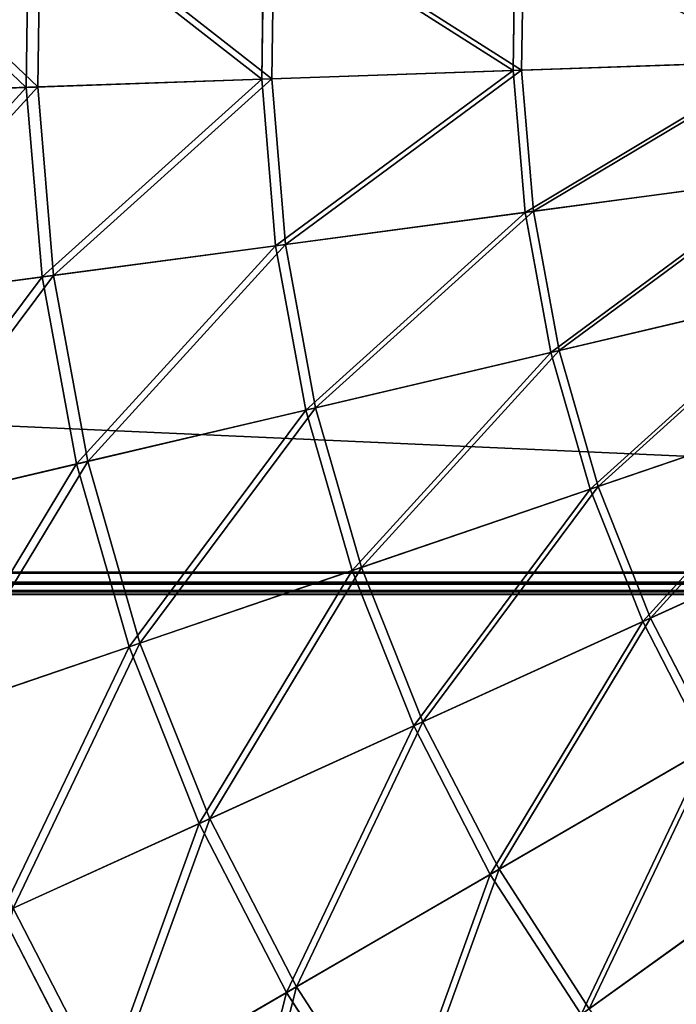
# Model space of a CAD drawing. Extents: x 0 to 1230, y 0 to 270.
# Tile 188 of 245: x 1008 to 1038, y 91 to 135. Entities that reach past the tile are written whole.
import ezdxf

# ---------------------------------------------------------------- set-up
doc = ezdxf.new("R2010")
doc.units = 0
doc.layers.get('0').update_dxf_attribs({"color": 13, "linetype": 'CONTINUOUS'})

# ---------------------------------------------------------------- blocks, each defined once
blk = doc.blocks.new('GROUP_6')
for p, q in [((48.731, 132.154, 102.972), (48.854, 140.638, 102.972)), ((49.366, 140.606, 102.346), (49.244, 132.172, 102.346)), ((59.238, 132.518, 110.759), (59.346, 139.97, 110.759)), ((59.794, 139.942, 110.086), (59.686, 132.533, 110.086)), ((70.457, 132.906, 117.479), (70.549, 139.257, 117.479)), ((70.838, 132.919, 116.766), (70.929, 139.233, 116.766)), ((70.457, 132.906, 117.479), (82.282, 133.315, 123.069)), ((70.838, 132.919, 116.766), (82.591, 133.326, 122.322)), ((59.238, 132.518, 110.759), (70.457, 132.906, 117.479)), ((59.686, 132.533, 110.086), (70.838, 132.919, 116.766)), ((70.988, 126.576, 117.479), (70.457, 132.906, 117.479)), ((71.366, 126.627, 116.766), (70.838, 132.919, 116.766)), ((48.731, 132.154, 102.972), (59.238, 132.518, 110.759)), ((49.244, 132.172, 102.346), (59.686, 132.533, 110.086)), ((59.861, 125.09, 110.759), (59.238, 132.518, 110.759)), ((59.686, 132.533, 110.086), (60.306, 125.149, 110.086)), ((39.04, 131.818, 94.193), (48.731, 132.154, 102.972)), ((39.611, 131.838, 93.62), (49.244, 132.172, 102.346)), ((49.441, 123.698, 102.972), (48.731, 132.154, 102.972)), ((49.244, 132.172, 102.346), (49.949, 123.766, 102.346)), ((82.716, 128.143, 123.069), (70.988, 126.576, 117.479)), ((71.366, 126.627, 116.766), (83.022, 128.184, 122.322)), ((70.988, 126.576, 117.479), (59.861, 125.09, 110.759)), ((60.306, 125.149, 110.086), (71.366, 126.627, 116.766)), ((72.137, 120.329, 117.479), (70.988, 126.576, 117.479)), ((72.508, 120.416, 116.766), (71.366, 126.627, 116.766)), ((59.861, 125.09, 110.759), (49.441, 123.698, 102.972)), ((49.949, 123.766, 102.346), (60.306, 125.149, 110.086)), ((61.209, 117.759, 110.759), (59.861, 125.09, 110.759)), ((60.306, 125.149, 110.086), (61.646, 117.862, 110.086)), ((49.441, 123.698, 102.972), (39.828, 122.414, 94.193)), ((40.395, 122.49, 93.62), (49.949, 123.766, 102.346)), ((50.976, 115.353, 102.972), (49.441, 123.698, 102.972)), ((49.949, 123.766, 102.346), (51.475, 115.47, 102.346)), ((83.655, 123.037, 123.069), (72.137, 120.329, 117.479)), ((72.508, 120.416, 116.766), (83.955, 123.108, 122.322)), ((61.646, 117.862, 110.086), (72.508, 120.416, 116.766)), ((74.253, 114.347, 116.766), (72.508, 120.416, 116.766)), ((72.137, 120.329, 117.479), (61.209, 117.759, 110.759)), ((73.893, 114.224, 117.479), (72.137, 120.329, 117.479)), ((61.209, 117.759, 110.759), (50.976, 115.353, 102.972)), ((51.475, 115.47, 102.346), (61.646, 117.862, 110.086)), ((63.269, 110.596, 110.759), (61.209, 117.759, 110.759)), ((61.646, 117.862, 110.086), (63.694, 110.741, 110.086)), ((73.893, 114.224, 117.479), (85.089, 118.049, 123.069)), ((74.253, 114.347, 116.766), (85.382, 118.148, 122.322)), ((50.976, 115.353, 102.972), (41.535, 113.133, 94.193)), ((42.092, 113.264, 93.62), (51.475, 115.47, 102.346)), ((53.321, 107.198, 102.972), (50.976, 115.353, 102.972)), ((51.475, 115.47, 102.346), (53.806, 107.364, 102.346)), ((63.269, 110.596, 110.759), (73.893, 114.224, 117.479)), ((63.694, 110.741, 110.086), (74.253, 114.347, 116.766)), ((76.238, 108.321, 117.479), (73.893, 114.224, 117.479)), ((76.585, 108.479, 116.766), (74.253, 114.347, 116.766)), ((76.585, 108.479, 116.766), (87.287, 113.353, 122.322)), ((87.006, 113.225, 123.069), (76.238, 108.321, 117.479)), ((53.806, 107.364, 102.346), (63.694, 110.741, 110.086)), ((63.694, 110.741, 110.086), (66.43, 103.855, 110.086)), ((53.321, 107.198, 102.972), (63.269, 110.596, 110.759)), ((66.022, 103.669, 110.759), (63.269, 110.596, 110.759)), ((76.238, 108.321, 117.479), (66.022, 103.669, 110.759)), ((66.43, 103.855, 110.086), (76.585, 108.479, 116.766)), ((79.151, 102.676, 117.479), (76.238, 108.321, 117.479)), ((76.585, 108.479, 116.766), (79.481, 102.867, 116.766)), ((44.144, 104.063, 94.193), (53.321, 107.198, 102.972)), ((44.685, 104.248, 93.62), (53.806, 107.364, 102.346)), ((56.454, 99.312, 102.972), (53.321, 107.198, 102.972)), ((53.806, 107.364, 102.346), (56.921, 99.525, 102.346)), ((66.022, 103.669, 110.759), (56.454, 99.312, 102.972)), ((56.921, 99.525, 102.346), (66.43, 103.855, 110.086)), ((69.44, 97.045, 110.759), (66.022, 103.669, 110.759)), ((66.43, 103.855, 110.086), (69.828, 97.27, 110.086)), ((69.828, 97.27, 110.086), (79.481, 102.867, 116.766)), ((69.44, 97.045, 110.759), (79.151, 102.676, 117.479)), ((56.454, 99.312, 102.972), (47.629, 95.293, 94.193)), ((48.149, 95.53, 93.62), (56.921, 99.525, 102.346)), ((60.346, 91.772, 102.972), (56.454, 99.312, 102.972)), ((56.921, 99.525, 102.346), (60.789, 92.029, 102.346)), ((73.855, 91.05, 110.086), (82.913, 97.567, 116.766)), ((60.789, 92.029, 102.346), (69.828, 97.27, 110.086)), ((69.828, 97.27, 110.086), (73.855, 91.05, 110.086)), ((82.604, 97.344, 117.479), (73.491, 90.788, 110.759)), ((60.346, 91.772, 102.972), (69.44, 97.045, 110.759)), ((73.491, 90.788, 110.759), (69.44, 97.045, 110.759)), ((48.149, 95.53, 93.62), (52.451, 87.194, 93.62)), ((51.956, 86.907, 94.193), (47.629, 95.293, 94.193)), ((52.451, 87.194, 93.62), (60.789, 92.029, 102.346)), ((60.789, 92.029, 102.346), (65.373, 84.948, 102.346)), ((51.956, 86.907, 94.193), (60.346, 91.772, 102.972)), ((64.957, 84.649, 102.972), (60.346, 91.772, 102.972))]:
    blk.add_line(p, q)
mesh = blk.add_polyface()
corners = [(48.731, 132.154, 102.972), (39.176, 141.254, 94.193), (39.04, 131.818, 94.193), (48.854, 140.638, 102.972)]
mesh.append_faces([[corners[k] for k in face] for face in [(0, 1, 2), (1, 0, 3)]], dxfattribs={"vtx0": -1})
mesh = blk.add_polyface()
corners = [(39.747, 141.218, 93.62), (49.244, 132.172, 102.346), (39.611, 131.838, 93.62), (49.366, 140.606, 102.346)]
mesh.append_faces([[corners[k] for k in face] for face in [(0, 1, 2), (1, 0, 3)]], dxfattribs={"vtx0": -1})
mesh = blk.add_polyface()
corners = [(59.238, 132.518, 110.759), (48.854, 140.638, 102.972), (48.731, 132.154, 102.972), (59.346, 139.97, 110.759)]
mesh.append_faces([[corners[k] for k in face] for face in [(0, 1, 2), (1, 0, 3)]], dxfattribs={"vtx0": -1})
mesh = blk.add_polyface()
corners = [(49.366, 140.606, 102.346), (59.686, 132.533, 110.086), (49.244, 132.172, 102.346), (59.794, 139.942, 110.086)]
mesh.append_faces([[corners[k] for k in face] for face in [(0, 1, 2), (1, 0, 3)]], dxfattribs={"vtx0": -1})
mesh = blk.add_polyface()
corners = [(70.457, 132.906, 117.479), (59.346, 139.97, 110.759), (59.238, 132.518, 110.759), (70.549, 139.257, 117.479)]
mesh.append_faces([[corners[k] for k in face] for face in [(0, 1, 2), (1, 0, 3)]], dxfattribs={"vtx0": -1})
mesh = blk.add_polyface()
corners = [(59.794, 139.942, 110.086), (70.838, 132.919, 116.766), (59.686, 132.533, 110.086), (70.929, 139.233, 116.766)]
mesh.append_faces([[corners[k] for k in face] for face in [(0, 1, 2), (1, 0, 3)]], dxfattribs={"vtx0": -1})
mesh = blk.add_polyface()
corners = [(82.282, 133.315, 123.069), (70.549, 139.257, 117.479), (70.457, 132.906, 117.479), (82.357, 138.506, 123.069)]
mesh.append_faces([[corners[k] for k in face] for face in [(0, 1, 2), (1, 0, 3)]], dxfattribs={"vtx0": -1})
mesh = blk.add_polyface()
corners = [(70.929, 139.233, 116.766), (82.591, 133.326, 122.322), (70.838, 132.919, 116.766), (82.665, 138.486, 122.322)]
mesh.append_faces([[corners[k] for k in face] for face in [(0, 1, 2), (1, 0, 3)]], dxfattribs={"vtx0": -1})
mesh = blk.add_polyface()
corners = [(70.988, 126.576, 117.479), (82.282, 133.315, 123.069), (70.457, 132.906, 117.479), (82.716, 128.143, 123.069)]
mesh.append_faces([[corners[k] for k in face] for face in [(0, 1, 2), (1, 0, 3)]], dxfattribs={"vtx0": -1})
mesh = blk.add_polyface()
corners = [(82.591, 133.326, 122.322), (71.366, 126.627, 116.766), (70.838, 132.919, 116.766), (83.022, 128.184, 122.322)]
mesh.append_faces([[corners[k] for k in face] for face in [(0, 1, 2), (1, 0, 3)]], dxfattribs={"vtx0": -1})
mesh = blk.add_polyface()
corners = [(59.861, 125.09, 110.759), (70.457, 132.906, 117.479), (59.238, 132.518, 110.759), (70.988, 126.576, 117.479)]
mesh.append_faces([[corners[k] for k in face] for face in [(0, 1, 2), (1, 0, 3)]], dxfattribs={"vtx0": -1})
mesh = blk.add_polyface()
corners = [(70.838, 132.919, 116.766), (60.306, 125.149, 110.086), (59.686, 132.533, 110.086), (71.366, 126.627, 116.766)]
mesh.append_faces([[corners[k] for k in face] for face in [(0, 1, 2), (1, 0, 3)]], dxfattribs={"vtx0": -1})
mesh = blk.add_polyface()
corners = [(49.441, 123.698, 102.972), (59.238, 132.518, 110.759), (48.731, 132.154, 102.972), (59.861, 125.09, 110.759)]
mesh.append_faces([[corners[k] for k in face] for face in [(0, 1, 2), (1, 0, 3)]], dxfattribs={"vtx0": -1})
mesh = blk.add_polyface()
corners = [(59.686, 132.533, 110.086), (49.949, 123.766, 102.346), (49.244, 132.172, 102.346), (60.306, 125.149, 110.086)]
mesh.append_faces([[corners[k] for k in face] for face in [(0, 1, 2), (1, 0, 3)]], dxfattribs={"vtx0": -1})
mesh = blk.add_polyface()
corners = [(39.828, 122.414, 94.193), (48.731, 132.154, 102.972), (39.04, 131.818, 94.193), (49.441, 123.698, 102.972)]
mesh.append_faces([[corners[k] for k in face] for face in [(0, 1, 2), (1, 0, 3)]], dxfattribs={"vtx0": -1})
mesh = blk.add_polyface()
corners = [(49.244, 132.172, 102.346), (40.395, 122.49, 93.62), (39.611, 131.838, 93.62), (49.949, 123.766, 102.346)]
mesh.append_faces([[corners[k] for k in face] for face in [(0, 1, 2), (1, 0, 3)]], dxfattribs={"vtx0": -1})
mesh = blk.add_polyface()
corners = [(72.137, 120.329, 117.479), (82.716, 128.143, 123.069), (70.988, 126.576, 117.479), (83.655, 123.037, 123.069)]
mesh.append_faces([[corners[k] for k in face] for face in [(0, 1, 2), (1, 0, 3)]], dxfattribs={"vtx0": -1})
mesh = blk.add_polyface()
corners = [(83.022, 128.184, 122.322), (72.508, 120.416, 116.766), (71.366, 126.627, 116.766), (83.955, 123.108, 122.322)]
mesh.append_faces([[corners[k] for k in face] for face in [(0, 1, 2), (1, 0, 3)]], dxfattribs={"vtx0": -1})
mesh = blk.add_polyface()
corners = [(61.209, 117.759, 110.759), (70.988, 126.576, 117.479), (59.861, 125.09, 110.759), (72.137, 120.329, 117.479)]
mesh.append_faces([[corners[k] for k in face] for face in [(0, 1, 2), (1, 0, 3)]], dxfattribs={"vtx0": -1})
mesh = blk.add_polyface()
corners = [(71.366, 126.627, 116.766), (61.646, 117.862, 110.086), (60.306, 125.149, 110.086), (72.508, 120.416, 116.766)]
mesh.append_faces([[corners[k] for k in face] for face in [(0, 1, 2), (1, 0, 3)]], dxfattribs={"vtx0": -1})
mesh = blk.add_polyface()
corners = [(50.976, 115.353, 102.972), (59.861, 125.09, 110.759), (49.441, 123.698, 102.972), (61.209, 117.759, 110.759)]
mesh.append_faces([[corners[k] for k in face] for face in [(0, 1, 2), (1, 0, 3)]], dxfattribs={"vtx0": -1})
mesh = blk.add_polyface()
corners = [(60.306, 125.149, 110.086), (51.475, 115.47, 102.346), (49.949, 123.766, 102.346), (61.646, 117.862, 110.086)]
mesh.append_faces([[corners[k] for k in face] for face in [(0, 1, 2), (1, 0, 3)]], dxfattribs={"vtx0": -1})
mesh = blk.add_polyface()
corners = [(41.535, 113.133, 94.193), (49.441, 123.698, 102.972), (39.828, 122.414, 94.193), (50.976, 115.353, 102.972)]
mesh.append_faces([[corners[k] for k in face] for face in [(0, 1, 2), (1, 0, 3)]], dxfattribs={"vtx0": -1})
mesh = blk.add_polyface()
corners = [(49.949, 123.766, 102.346), (42.092, 113.264, 93.62), (40.395, 122.49, 93.62), (51.475, 115.47, 102.346)]
mesh.append_faces([[corners[k] for k in face] for face in [(0, 1, 2), (1, 0, 3)]], dxfattribs={"vtx0": -1})
mesh = blk.add_polyface()
corners = [(73.893, 114.224, 117.479), (83.655, 123.037, 123.069), (72.137, 120.329, 117.479), (85.089, 118.049, 123.069)]
mesh.append_faces([[corners[k] for k in face] for face in [(0, 1, 2), (1, 0, 3)]], dxfattribs={"vtx0": -1})
mesh = blk.add_polyface()
corners = [(83.955, 123.108, 122.322), (74.253, 114.347, 116.766), (72.508, 120.416, 116.766), (85.382, 118.148, 122.322)]
mesh.append_faces([[corners[k] for k in face] for face in [(0, 1, 2), (1, 0, 3)]], dxfattribs={"vtx0": -1})
mesh = blk.add_polyface()
corners = [(72.508, 120.416, 116.766), (63.694, 110.741, 110.086), (61.646, 117.862, 110.086), (74.253, 114.347, 116.766)]
mesh.append_faces([[corners[k] for k in face] for face in [(0, 1, 2), (1, 0, 3)]], dxfattribs={"vtx0": -1})
mesh = blk.add_polyface()
corners = [(63.269, 110.596, 110.759), (72.137, 120.329, 117.479), (61.209, 117.759, 110.759), (73.893, 114.224, 117.479)]
mesh.append_faces([[corners[k] for k in face] for face in [(0, 1, 2), (1, 0, 3)]], dxfattribs={"vtx0": -1})
mesh = blk.add_polyface()
corners = [(53.321, 107.198, 102.972), (61.209, 117.759, 110.759), (50.976, 115.353, 102.972), (63.269, 110.596, 110.759)]
mesh.append_faces([[corners[k] for k in face] for face in [(0, 1, 2), (1, 0, 3)]], dxfattribs={"vtx0": -1})
mesh = blk.add_polyface()
corners = [(61.646, 117.862, 110.086), (53.806, 107.364, 102.346), (51.475, 115.47, 102.346), (63.694, 110.741, 110.086)]
mesh.append_faces([[corners[k] for k in face] for face in [(0, 1, 2), (1, 0, 3)]], dxfattribs={"vtx0": -1})
mesh = blk.add_polyface()
corners = [(76.238, 108.321, 117.479), (85.089, 118.049, 123.069), (73.893, 114.224, 117.479), (87.006, 113.225, 123.069)]
mesh.append_faces([[corners[k] for k in face] for face in [(0, 1, 2), (1, 0, 3)]], dxfattribs={"vtx0": -1})
mesh = blk.add_polyface()
corners = [(85.382, 118.148, 122.322), (76.585, 108.479, 116.766), (74.253, 114.347, 116.766), (87.287, 113.353, 122.322)]
mesh.append_faces([[corners[k] for k in face] for face in [(0, 1, 2), (1, 0, 3)]], dxfattribs={"vtx0": -1})
mesh = blk.add_polyface()
corners = [(44.144, 104.063, 94.193), (50.976, 115.353, 102.972), (41.535, 113.133, 94.193), (53.321, 107.198, 102.972)]
mesh.append_faces([[corners[k] for k in face] for face in [(0, 1, 2), (1, 0, 3)]], dxfattribs={"vtx0": -1})
mesh = blk.add_polyface()
corners = [(51.475, 115.47, 102.346), (44.685, 104.248, 93.62), (42.092, 113.264, 93.62), (53.806, 107.364, 102.346)]
mesh.append_faces([[corners[k] for k in face] for face in [(0, 1, 2), (1, 0, 3)]], dxfattribs={"vtx0": -1})
mesh = blk.add_polyface()
corners = [(66.022, 103.669, 110.759), (73.893, 114.224, 117.479), (63.269, 110.596, 110.759), (76.238, 108.321, 117.479)]
mesh.append_faces([[corners[k] for k in face] for face in [(0, 1, 2), (1, 0, 3)]], dxfattribs={"vtx0": -1})
mesh = blk.add_polyface()
corners = [(74.253, 114.347, 116.766), (66.43, 103.855, 110.086), (63.694, 110.741, 110.086), (76.585, 108.479, 116.766)]
mesh.append_faces([[corners[k] for k in face] for face in [(0, 1, 2), (1, 0, 3)]], dxfattribs={"vtx0": -1})
mesh = blk.add_polyface()
corners = [(87.287, 113.353, 122.322), (79.481, 102.867, 116.766), (76.585, 108.479, 116.766), (89.654, 108.767, 122.322)]
mesh.append_faces([[corners[k] for k in face] for face in [(0, 1, 2), (1, 0, 3)]], dxfattribs={"vtx0": -1})
mesh = blk.add_polyface()
corners = [(79.151, 102.676, 117.479), (87.006, 113.225, 123.069), (76.238, 108.321, 117.479), (89.387, 108.612, 123.069)]
mesh.append_faces([[corners[k] for k in face] for face in [(0, 1, 2), (1, 0, 3)]], dxfattribs={"vtx0": -1})
mesh = blk.add_polyface()
corners = [(63.694, 110.741, 110.086), (56.921, 99.525, 102.346), (53.806, 107.364, 102.346), (66.43, 103.855, 110.086)]
mesh.append_faces([[corners[k] for k in face] for face in [(0, 1, 2), (1, 0, 3)]], dxfattribs={"vtx0": -1})
mesh = blk.add_polyface()
corners = [(56.454, 99.312, 102.972), (63.269, 110.596, 110.759), (53.321, 107.198, 102.972), (66.022, 103.669, 110.759)]
mesh.append_faces([[corners[k] for k in face] for face in [(0, 1, 2), (1, 0, 3)]], dxfattribs={"vtx0": -1})
mesh = blk.add_polyface()
corners = [(69.44, 97.045, 110.759), (76.238, 108.321, 117.479), (66.022, 103.669, 110.759), (79.151, 102.676, 117.479)]
mesh.append_faces([[corners[k] for k in face] for face in [(0, 1, 2), (1, 0, 3)]], dxfattribs={"vtx0": -1})
mesh = blk.add_polyface()
corners = [(76.585, 108.479, 116.766), (69.828, 97.27, 110.086), (66.43, 103.855, 110.086), (79.481, 102.867, 116.766)]
mesh.append_faces([[corners[k] for k in face] for face in [(0, 1, 2), (1, 0, 3)]], dxfattribs={"vtx0": -1})
mesh = blk.add_polyface()
corners = [(47.629, 95.293, 94.193), (53.321, 107.198, 102.972), (44.144, 104.063, 94.193), (56.454, 99.312, 102.972)]
mesh.append_faces([[corners[k] for k in face] for face in [(0, 1, 2), (1, 0, 3)]], dxfattribs={"vtx0": -1})
mesh = blk.add_polyface()
corners = [(53.806, 107.364, 102.346), (48.149, 95.53, 93.62), (44.685, 104.248, 93.62), (56.921, 99.525, 102.346)]
mesh.append_faces([[corners[k] for k in face] for face in [(0, 1, 2), (1, 0, 3)]], dxfattribs={"vtx0": -1})
mesh = blk.add_polyface()
corners = [(60.346, 91.772, 102.972), (66.022, 103.669, 110.759), (56.454, 99.312, 102.972), (69.44, 97.045, 110.759)]
mesh.append_faces([[corners[k] for k in face] for face in [(0, 1, 2), (1, 0, 3)]], dxfattribs={"vtx0": -1})
mesh = blk.add_polyface()
corners = [(66.43, 103.855, 110.086), (60.789, 92.029, 102.346), (56.921, 99.525, 102.346), (69.828, 97.27, 110.086)]
mesh.append_faces([[corners[k] for k in face] for face in [(0, 1, 2), (1, 0, 3)]], dxfattribs={"vtx0": -1})
mesh = blk.add_polyface()
corners = [(79.481, 102.867, 116.766), (73.855, 91.05, 110.086), (69.828, 97.27, 110.086), (82.913, 97.567, 116.766)]
mesh.append_faces([[corners[k] for k in face] for face in [(0, 1, 2), (1, 0, 3)]], dxfattribs={"vtx0": -1})
mesh = blk.add_polyface()
corners = [(73.491, 90.788, 110.759), (79.151, 102.676, 117.479), (69.44, 97.045, 110.759), (82.604, 97.344, 117.479)]
mesh.append_faces([[corners[k] for k in face] for face in [(0, 1, 2), (1, 0, 3)]], dxfattribs={"vtx0": -1})
mesh = blk.add_polyface()
corners = [(51.956, 86.907, 94.193), (56.454, 99.312, 102.972), (47.629, 95.293, 94.193), (60.346, 91.772, 102.972)]
mesh.append_faces([[corners[k] for k in face] for face in [(0, 1, 2), (1, 0, 3)]], dxfattribs={"vtx0": -1})
mesh = blk.add_polyface()
corners = [(56.921, 99.525, 102.346), (52.451, 87.194, 93.62), (48.149, 95.53, 93.62), (60.789, 92.029, 102.346)]
mesh.append_faces([[corners[k] for k in face] for face in [(0, 1, 2), (1, 0, 3)]], dxfattribs={"vtx0": -1})
mesh = blk.add_polyface()
corners = [(82.913, 97.567, 116.766), (78.472, 85.255, 110.086), (73.855, 91.05, 110.086), (86.848, 92.628, 116.766)]
mesh.append_faces([[corners[k] for k in face] for face in [(0, 1, 2), (1, 0, 3)]], dxfattribs={"vtx0": -1})
mesh = blk.add_polyface()
corners = [(69.828, 97.27, 110.086), (65.373, 84.948, 102.346), (60.789, 92.029, 102.346), (73.855, 91.05, 110.086)]
mesh.append_faces([[corners[k] for k in face] for face in [(0, 1, 2), (1, 0, 3)]], dxfattribs={"vtx0": -1})
mesh = blk.add_polyface()
corners = [(78.135, 84.959, 110.759), (82.604, 97.344, 117.479), (73.491, 90.788, 110.759), (86.562, 92.376, 117.479)]
mesh.append_faces([[corners[k] for k in face] for face in [(0, 1, 2), (1, 0, 3)]], dxfattribs={"vtx0": -1})
mesh = blk.add_polyface()
corners = [(64.957, 84.649, 102.972), (69.44, 97.045, 110.759), (60.346, 91.772, 102.972), (73.491, 90.788, 110.759)]
mesh.append_faces([[corners[k] for k in face] for face in [(0, 1, 2), (1, 0, 3)]], dxfattribs={"vtx0": -1})
mesh = blk.add_polyface()
corners = [(48.149, 95.53, 93.62), (44.893, 82.811, 83.993), (40.198, 91.91, 83.993), (52.451, 87.194, 93.62)]
mesh.append_faces([[corners[k] for k in face] for face in [(0, 1, 2), (1, 0, 3)]], dxfattribs={"vtx0": -1})
mesh = blk.add_polyface()
corners = [(44.353, 82.498, 84.507), (47.629, 95.293, 94.193), (39.629, 91.651, 84.507), (51.956, 86.907, 94.193)]
mesh.append_faces([[corners[k] for k in face] for face in [(0, 1, 2), (1, 0, 3)]], dxfattribs={"vtx0": -1})
mesh = blk.add_polyface()
corners = [(60.789, 92.029, 102.346), (57.549, 79.319, 93.62), (52.451, 87.194, 93.62), (65.373, 84.948, 102.346)]
mesh.append_faces([[corners[k] for k in face] for face in [(0, 1, 2), (1, 0, 3)]], dxfattribs={"vtx0": -1})
mesh = blk.add_polyface()
corners = [(57.085, 78.985, 94.193), (60.346, 91.772, 102.972), (51.956, 86.907, 94.193), (64.957, 84.649, 102.972)]
mesh.append_faces([[corners[k] for k in face] for face in [(0, 1, 2), (1, 0, 3)]], dxfattribs={"vtx0": -1})
blk = doc.blocks.new('COMPONENT_3')
blk.add_blockref('GROUP_6', (0, 0))
blk = doc.blocks.new('GROUP_15')
for p, q in [((1, 1, 50), (1079, 1, 50)), ((1, 1), (1079, 1)), ((1079, 0.5, 49.866), (1, 0.5, 49.866)), ((1079, 0.5, 0.134), (1, 0.5, 0.134)), ((1079, 0.134, 49.5), (1, 0.134, 49.5)), ((1079, 0.134, 0.5), (1, 0.134, 0.5)), ((1, 0, 49), (1079, 0, 49)), ((1, 0, 1), (1079, 0, 1))]:
    blk.add_line(p, q)
mesh = blk.add_polyface()
corners = [(1079, 1, 50), (1, 49, 50), (1, 1, 50), (1079, 49, 50)]
mesh.append_faces([[corners[k] for k in face] for face in [(0, 1, 2), (1, 0, 3)]], dxfattribs={"vtx0": -1})
mesh = blk.add_polyface()
corners = [(1079, 49), (1, 1), (1, 49), (1079, 1)]
mesh.append_faces([[corners[k] for k in face] for face in [(0, 1, 2), (1, 0, 3)]], dxfattribs={"vtx0": -1})
mesh = blk.add_polyface()
corners = [(1079, 0.5, 49.866), (1, 1, 50), (1, 0.5, 49.866), (1079, 1, 50)]
mesh.append_faces([[corners[k] for k in face] for face in [(0, 1, 2), (1, 0, 3)]], dxfattribs={"vtx0": -1})
mesh = blk.add_polyface()
corners = [(1079, 1), (1, 0.5, 0.134), (1, 1), (1079, 0.5, 0.134)]
mesh.append_faces([[corners[k] for k in face] for face in [(0, 1, 2), (1, 0, 3)]], dxfattribs={"vtx0": -1})
mesh = blk.add_polyface()
corners = [(1079, 0.5, 49.866), (1, 0.134, 49.5), (1079, 0.134, 49.5), (1, 0.5, 49.866)]
mesh.append_faces([[corners[k] for k in face] for face in [(0, 1, 2), (1, 0, 3)]], dxfattribs={"vtx0": -1})
mesh = blk.add_polyface()
corners = [(1079, 0.134, 0.5), (1, 0.5, 0.134), (1079, 0.5, 0.134), (1, 0.134, 0.5)]
mesh.append_faces([[corners[k] for k in face] for face in [(0, 1, 2), (1, 0, 3)]], dxfattribs={"vtx0": -1})
mesh = blk.add_polyface()
corners = [(1079, 0.134, 49.5), (1, 0, 49), (1079, 0, 49), (1, 0.134, 49.5)]
mesh.append_faces([[corners[k] for k in face] for face in [(0, 1, 2), (1, 0, 3)]], dxfattribs={"vtx0": -1})
mesh = blk.add_polyface()
corners = [(1079, 0, 1), (1, 0.134, 0.5), (1079, 0.134, 0.5), (1, 0, 1)]
mesh.append_faces([[corners[k] for k in face] for face in [(0, 1, 2), (1, 0, 3)]], dxfattribs={"vtx0": -1})
mesh = blk.add_polyface()
corners = [(1079, 0, 49), (1, 0, 1), (1079, 0, 1), (1, 0, 49)]
mesh.append_faces([[corners[k] for k in face] for face in [(0, 1, 2), (1, 0, 3)]], dxfattribs={"vtx0": -1})
blk = doc.blocks.new('GROUP_25')
for name, p in [('COMPONENT_3', (959.98, -0.02, 0.02)), ('GROUP_15', (75.115, 109.512, 154.04))]:
    blk.add_blockref(name, p)

msp = doc.modelspace()

# ---------------------------------------------------------------- block references
msp.add_blockref('GROUP_25', (0, 0))

doc.saveas('drawing.dxf')
